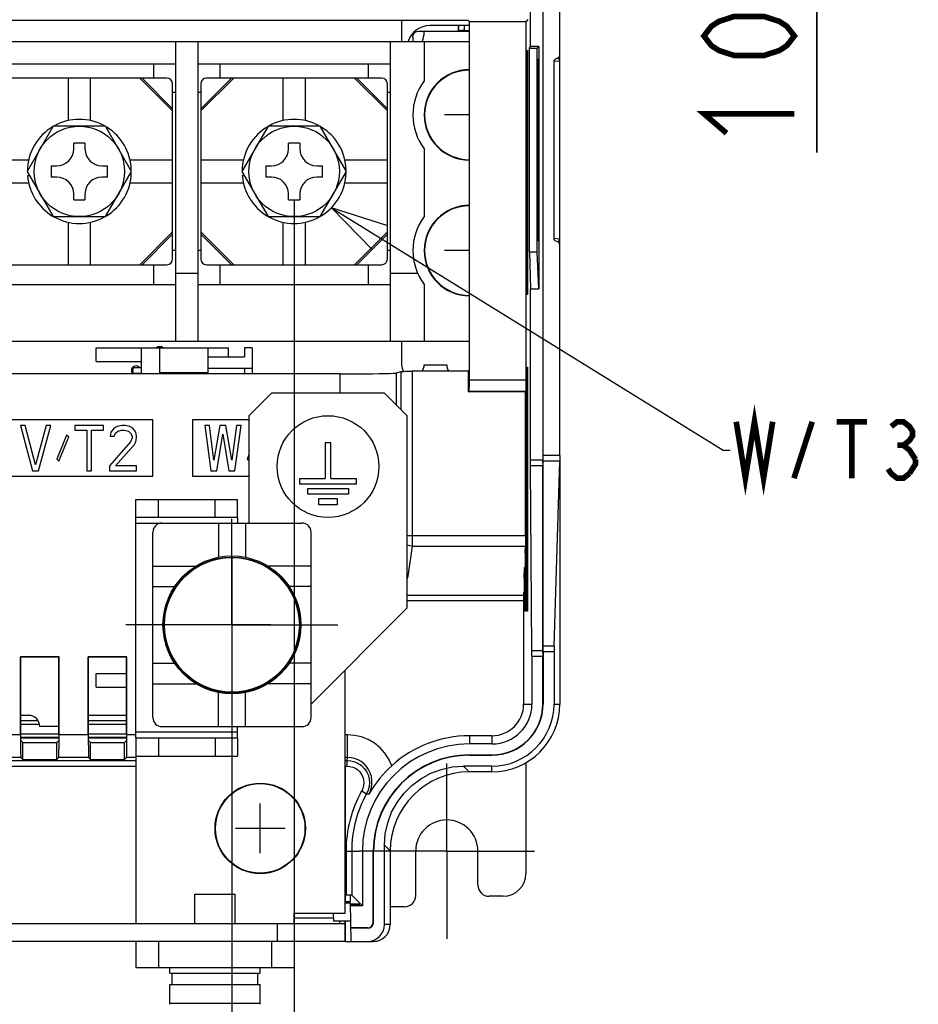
# Model space of a CAD drawing. Extents: x 29 to 410, y 33 to 287.
# Tile 27 of 33: x 295 to 327, y 105 to 140. Entities that reach past the tile are written whole.
import ezdxf

# ---------------------------------------------------------------- set-up
doc = ezdxf.new("R2010")
doc.units = 0
doc.header["$LTSCALE"] = 23.1
doc.linetypes.add('CENTER', pattern=[0.6, 0.375, -0.075, 0.075, -0.075])
doc.layers.get('0').update_dxf_attribs({"linetype": 'CONTINUOUS'})
for name, color, linetype in [('ALL_COSM', 7, 'CONTINUOUS'), ('ALL_CURVE', 7, 'CONTINUOUS'), ('ALL_DIM', 7, 'CONTINUOUS'), ('ALL_NOTE', 7, 'CONTINUOUS'), ('DEFAULT_1', 7, 'CENTER')]:
    doc.layers.add(name, color=color, linetype=linetype)
doc.dimstyles.get("Standard").update_dxf_attribs({"dimtxt": 2.5, "dimasz": 2.5, "dimexe": 1.25, "dimexo": 0.625, "dimtad": 1, "dimcen": 2.5, "dimazin": 3, "dimtfac": 1, "dimtmove": 0, "dimatfit": 3})

# ---------------------------------------------------------------- blocks, each defined once
blk = doc.blocks.new('_OPEN')
at = {"color": 0, "linetype": 'BYBLOCK'}
for p, q in [((0, 0), (-1, 0.25)), ((-1, -0.25), (0, 0)), ((-1, 0), (0, 0))]:
    blk.add_line(p, q, dxfattribs=at)
blk = doc.blocks.new('*D21')
at = {"layer": 'ALL_DIM', "color": 2, "linetype": 'CONTINUOUS'}
for p, q in [((254.082, 117.347), (254.082, 95.994)), ((302.882, 117.347), (302.882, 95.994)), ((254.082, 96.994), (278.482, 96.994)), ((302.882, 96.994), (278.482, 96.994))]:
    blk.add_line(p, q, dxfattribs=at)
at = {"layer": 'ALL_DIM', "color": 2, "linetype": 'CONTINUOUS', "xscale": 2, "yscale": 2, "zscale": 2, "rotation": 180}
blk.add_blockref('_OPEN', (254.082, 96.994), dxfattribs=at)
at = {"layer": 'ALL_DIM', "color": 2, "linetype": 'CONTINUOUS', "xscale": 2, "yscale": 2, "zscale": 2}
blk.add_blockref('_OPEN', (302.882, 96.994), dxfattribs=at)
blk = doc.blocks.new('*D23')
at = {"layer": 'ALL_DIM', "color": 2, "linetype": 'CONTINUOUS'}
for p, q in [((251.882, 133.387), (251.882, 88.047)), ((305.082, 133.387), (305.082, 88.047)), ((251.882, 89.047), (278.482, 89.047)), ((305.082, 89.047), (278.482, 89.047))]:
    blk.add_line(p, q, dxfattribs=at)
at = {"layer": 'ALL_DIM', "color": 2, "linetype": 'CONTINUOUS', "xscale": 2, "yscale": 2, "zscale": 2, "rotation": 180}
blk.add_blockref('_OPEN', (251.882, 89.047), dxfattribs=at)
at = {"layer": 'ALL_DIM', "color": 2, "linetype": 'CONTINUOUS', "xscale": 2, "yscale": 2, "zscale": 2}
blk.add_blockref('_OPEN', (305.082, 89.047), dxfattribs=at)
blk = doc.blocks.new('*D45')
at = {"layer": 'ALL_DIM', "color": 2, "linetype": 'CONTINUOUS'}
for p, q in [((246.482, 111.347), (246.482, 195.361)), ((303.27, 149.329), (303.27, 195.361)), ((246.482, 194.361), (274.876, 194.361)), ((303.27, 194.361), (274.876, 194.361))]:
    blk.add_line(p, q, dxfattribs=at)
at = {"layer": 'ALL_DIM', "color": 2, "linetype": 'CONTINUOUS', "xscale": 2, "yscale": 2, "zscale": 2, "rotation": 180}
blk.add_blockref('_OPEN', (246.482, 194.361), dxfattribs=at)
at = {"layer": 'ALL_DIM', "color": 2, "linetype": 'CONTINUOUS', "xscale": 2, "yscale": 2, "zscale": 2}
blk.add_blockref('_OPEN', (303.27, 194.361), dxfattribs=at)
blk = doc.blocks.new('*D46')
at = {"layer": 'ALL_DIM', "color": 2, "linetype": 'CONTINUOUS'}
for p, q in [((246.482, 111.347), (246.482, 201.091)), ((302.254, 195.377), (302.254, 201.091)), ((246.482, 200.091), (274.368, 200.091)), ((302.254, 200.091), (274.368, 200.091)), ((302.254, 153.393), (302.254, 193.416))]:
    blk.add_line(p, q, dxfattribs=at)
at = {"layer": 'ALL_DIM', "color": 2, "linetype": 'CONTINUOUS', "xscale": 2, "yscale": 2, "zscale": 2, "rotation": 180}
blk.add_blockref('_OPEN', (246.482, 200.091), dxfattribs=at)
at = {"layer": 'ALL_DIM', "color": 2, "linetype": 'CONTINUOUS', "xscale": 2, "yscale": 2, "zscale": 2}
blk.add_blockref('_OPEN', (302.254, 200.091), dxfattribs=at)
blk = doc.blocks.new('*D50')
at = {"layer": 'ALL_DIM', "color": 2, "linetype": 'CONTINUOUS'}
for p, q in [((323.581, 152.393), (323.581, 157.393)), ((323.581, 157.393), (323.581, 150.361)), ((307.254, 152.393), (324.581, 152.393)), ((323.581, 135.051), (323.581, 150.361)), ((308.27, 148.329), (324.581, 148.329)), ((323.581, 148.329), (323.581, 135.051))]:
    blk.add_line(p, q, dxfattribs=at)
at = {"layer": 'ALL_DIM', "color": 2, "linetype": 'CONTINUOUS', "xscale": 2, "yscale": 2, "zscale": 2, "rotation": 90}
blk.add_blockref('_OPEN', (323.581, 148.329), dxfattribs=at)
blk = doc.blocks.new('_NONE')

msp = doc.modelspace()

# ---------------------------------------------------------------- linework, layer by layer
at = {"color": 7, "linetype": 'CONTINUOUS'}
for p, q in [((313.448, 138.81), (313.448, 158.866)), ((313.882, 158.625), (313.882, 124.173)), ((313.893, 124.334), (313.893, 158.619)), ((314.482, 124.334), (314.482, 158.292)), ((311.233, 139.724), (286.715, 139.724)), ((308.882, 139.724), (308.882, 138.987)), ((311.282, 139.674), (311.233, 139.724)), ((313.296, 139.674), (311.282, 139.674)), ((311.282, 127.02), (311.282, 139.674)), ((313.296, 139.674), (313.357, 139.762)), ((313.296, 127.02), (313.296, 139.674)), ((309.482, 139.347), (311.282, 139.347)), ((309.682, 139.312), (309.682, 139.347)), ((310.882, 139.547), (310.882, 139.347)), ((310.882, 139.347), (310.9, 139.364)), ((310.9, 139.547), (310.9, 139.364)), ((311.1, 139.547), (311.1, 139.368)), ((311.1, 139.368), (311.282, 139.368)), ((283.293, 138.987), (311.282, 138.987)), ((300.882, 138.987), (300.882, 128.387)), ((301.682, 128.387), (301.682, 138.987)), ((308.482, 138.987), (308.482, 128.387)), ((309.282, 139.147), (309.282, 138.987)), ((309.682, 138.987), (309.682, 137.587)), ((313.297, 138.661), (313.314, 138.662)), ((313.297, 130.033), (313.297, 138.661)), ((313.314, 138.662), (313.314, 130.032)), ((313.326, 138.663), (313.343, 138.665)), ((313.326, 130.031), (313.326, 138.663)), ((313.343, 138.665), (313.343, 130.029)), ((313.404, 138.747), (313.448, 138.81)), ((313.404, 138.747), (313.682, 138.747)), ((313.404, 131.547), (313.404, 138.747)), ((313.745, 138.81), (313.448, 138.81)), ((313.745, 138.81), (313.682, 138.747)), ((313.682, 131.547), (313.682, 138.747)), ((313.745, 138.81), (313.745, 130.237)), ((313.714, 138.349), (313.689, 138.347)), ((313.689, 138.347), (313.689, 131.946)), ((313.714, 138.349), (313.714, 131.945)), ((314.479, 138.289), (314.282, 138.271)), ((314.479, 138.289), (314.482, 138.289)), ((314.479, 132.005), (314.479, 138.289)), ((300.882, 138.187), (294.082, 138.187)), ((300.102, 138.187), (300.102, 137.687)), ((308.482, 138.187), (301.682, 138.187)), ((302.462, 137.687), (302.462, 138.187)), ((307.702, 138.187), (307.702, 137.687)), ((314.282, 132.023), (314.282, 138.271)), ((300.582, 137.687), (294.382, 137.687)), ((297.082, 137.687), (297.082, 136.183)), ((297.882, 136.183), (297.882, 137.687)), ((300.782, 136.525), (299.62, 137.687)), ((299.702, 137.687), (300.782, 136.607)), ((301.782, 136.607), (302.862, 137.687)), ((302.944, 137.687), (301.782, 136.525)), ((308.182, 137.687), (301.982, 137.687)), ((304.682, 137.687), (304.682, 136.183)), ((305.482, 136.183), (305.482, 137.687)), ((308.382, 136.525), (307.22, 137.687)), ((307.302, 137.687), (308.382, 136.607)), ((300.782, 131.287), (300.782, 137.487)), ((301.782, 137.487), (301.782, 131.287)), ((308.382, 131.287), (308.382, 137.487)), ((300.782, 137.187), (300.882, 137.187)), ((301.682, 137.187), (301.782, 137.187)), ((308.382, 137.187), (308.482, 137.187)), ((296.559, 135.987), (295.635, 134.387)), ((298.406, 135.987), (296.559, 135.987)), ((299.33, 134.387), (298.406, 135.987)), ((304.159, 135.987), (303.235, 134.387)), ((306.006, 135.987), (304.159, 135.987)), ((306.93, 134.387), (306.006, 135.987)), ((297.682, 135.387), (297.282, 135.387)), ((297.282, 135.187), (297.282, 135.387)), ((297.682, 135.387), (297.682, 135.187)), ((305.282, 135.387), (304.882, 135.387)), ((304.882, 135.187), (304.882, 135.387)), ((305.282, 135.387), (305.282, 135.187)), ((309.682, 135.187), (309.682, 132.787)), ((295.686, 134.787), (294.182, 134.787)), ((296.482, 134.587), (296.682, 134.587)), ((296.482, 134.587), (296.482, 134.187)), ((298.282, 134.587), (298.482, 134.587)), ((298.482, 134.187), (298.482, 134.587)), ((300.782, 134.787), (299.283, 134.787)), ((303.286, 134.787), (301.782, 134.787)), ((304.082, 134.587), (304.282, 134.587)), ((304.082, 134.587), (304.082, 134.187)), ((305.882, 134.587), (306.082, 134.587)), ((306.082, 134.187), (306.082, 134.587)), ((308.382, 134.787), (306.883, 134.787)), ((295.635, 134.387), (296.559, 132.787)), ((295.724, 134.233), (295.649, 134.226)), ((296.682, 134.187), (296.482, 134.187)), ((298.482, 134.187), (298.282, 134.187)), ((298.406, 132.787), (299.33, 134.387)), ((303.235, 134.387), (304.159, 132.787)), ((303.324, 134.233), (303.249, 134.226)), ((304.282, 134.187), (304.082, 134.187)), ((306.082, 134.187), (305.882, 134.187)), ((306.006, 132.787), (306.93, 134.387)), ((294.182, 133.987), (295.686, 133.987)), ((299.278, 133.987), (300.782, 133.987)), ((301.782, 133.987), (303.286, 133.987)), ((306.878, 133.987), (308.382, 133.987)), ((297.282, 133.387), (297.282, 133.587)), ((297.682, 133.587), (297.682, 133.387)), ((304.882, 133.387), (304.882, 133.587)), ((305.282, 133.587), (305.282, 133.387)), ((297.282, 133.387), (297.682, 133.387)), ((304.882, 133.387), (305.282, 133.387)), ((296.559, 132.787), (298.406, 132.787)), ((304.159, 132.787), (306.006, 132.787)), ((297.082, 132.591), (297.082, 131.087)), ((297.882, 131.087), (297.882, 132.591)), ((304.682, 132.591), (304.682, 131.087)), ((305.482, 131.087), (305.482, 132.591)), ((299.62, 131.087), (300.782, 132.249)), ((300.782, 132.167), (299.702, 131.087)), ((301.782, 132.249), (302.944, 131.087)), ((302.862, 131.087), (301.782, 132.167)), ((307.22, 131.087), (308.382, 132.249)), ((308.382, 132.167), (307.302, 131.087)), ((314.282, 132.023), (314.479, 132.005)), ((314.479, 132.005), (314.482, 132.005)), ((313.689, 131.946), (313.714, 131.945)), ((300.882, 131.587), (300.782, 131.587)), ((301.782, 131.587), (301.682, 131.587)), ((308.482, 131.587), (308.382, 131.587)), ((313.404, 131.547), (313.682, 131.547)), ((313.404, 131.547), (313.448, 130.237)), ((313.745, 130.237), (313.682, 131.547)), ((294.382, 131.087), (300.582, 131.087)), ((300.102, 131.087), (300.102, 130.387)), ((301.982, 131.087), (308.182, 131.087)), ((302.462, 130.387), (302.462, 131.087)), ((307.702, 131.087), (307.702, 130.387)), ((300.882, 130.787), (301.682, 130.787)), ((308.482, 130.787), (309.449, 130.787)), ((294.082, 130.387), (300.882, 130.387)), ((301.682, 130.387), (308.482, 130.387)), ((309.682, 130.387), (309.682, 128.387)), ((313.314, 130.032), (313.297, 130.033)), ((313.343, 130.029), (313.326, 130.031)), ((313.448, 130.237), (313.745, 130.237)), ((313.448, 124.173), (313.448, 130.237)), ((281.682, 128.387), (311.282, 128.387)), ((308.882, 128.387), (308.882, 127.547)), ((298.082, 128.147), (302.762, 128.147)), ((298.082, 127.667), (298.082, 128.147)), ((299.682, 127.227), (299.682, 128.147)), ((300.322, 128.147), (300.322, 127.267)), ((302.042, 127.227), (302.042, 128.147)), ((302.042, 127.827), (303.322, 127.827)), ((302.762, 127.827), (302.762, 128.147)), ((303.602, 128.147), (303.322, 128.147)), ((303.322, 128.147), (303.322, 127.827)), ((303.602, 128.147), (303.602, 127.227)), ((298.082, 127.667), (299.682, 127.667)), ((309.682, 127.547), (310.482, 127.547)), ((306.712, 127.227), (283.082, 127.227)), ((299.382, 127.447), (299.682, 127.447)), ((299.382, 127.247), (299.382, 127.447)), ((299.382, 127.247), (299.682, 127.247)), ((302.042, 127.267), (300.322, 127.267)), ((302.042, 127.427), (303.602, 127.427)), ((303.322, 127.427), (303.322, 127.227)), ((306.712, 126.547), (306.712, 127.227)), ((308.709, 127.26), (308.863, 127.311)), ((308.709, 126.12), (308.709, 127.26)), ((308.863, 127.311), (308.863, 125.967)), ((311.241, 127.318), (309.262, 127.318)), ((309.262, 127.318), (309.262, 121.131)), ((311.282, 127.359), (311.241, 127.318)), ((311.241, 127.318), (311.241, 126.586)), ((313.297, 127.461), (313.314, 127.462)), ((313.297, 118.833), (313.297, 127.461)), ((313.314, 127.462), (313.314, 118.832)), ((313.326, 127.463), (313.343, 127.465)), ((313.326, 118.831), (313.326, 127.463)), ((313.343, 127.465), (313.343, 118.829)), ((311.282, 127.02), (313.296, 127.02)), ((311.241, 126.586), (311.276, 126.62)), ((313.267, 126.586), (311.241, 126.586)), ((311.276, 126.62), (313.291, 126.62)), ((313.291, 126.62), (313.267, 126.586)), ((313.267, 121.507), (313.267, 126.586)), ((300.082, 125.602), (294.882, 125.602)), ((295.562, 125.402), (295.402, 125.402)), ((295.402, 125.402), (295.829, 123.802)), ((295.936, 124.007), (295.562, 125.402)), ((296.309, 125.402), (295.936, 124.007)), ((296.042, 123.802), (296.469, 125.402)), ((296.469, 125.402), (296.309, 125.402)), ((298.336, 125.402), (297.322, 125.402)), ((297.322, 125.402), (297.322, 125.232)), ((298.336, 125.232), (298.336, 125.402)), ((299.002, 125.402), (298.816, 125.368)), ((299.109, 125.402), (299.002, 125.402)), ((299.269, 125.368), (299.109, 125.402)), ((300.082, 123.602), (300.082, 125.602)), ((303.482, 125.602), (301.482, 125.602)), ((301.482, 125.602), (301.482, 123.602)), ((302.082, 125.402), (301.922, 125.402)), ((301.922, 125.402), (302.136, 123.802)), ((302.242, 124.177), (302.082, 125.402)), ((302.456, 125.402), (302.242, 124.177)), ((302.669, 125.402), (302.456, 125.402)), ((302.882, 124.177), (302.669, 125.402)), ((303.042, 125.402), (302.882, 124.177)), ((302.989, 123.802), (303.202, 125.402)), ((303.202, 125.402), (303.042, 125.402)), ((297.029, 125.062), (296.682, 124.211)), ((297.109, 124.994), (297.029, 125.062)), ((297.322, 125.232), (297.749, 125.232)), ((297.749, 125.232), (297.749, 123.802)), ((297.909, 125.232), (298.336, 125.232)), ((297.909, 123.802), (297.909, 125.232)), ((298.602, 125.164), (298.576, 125.028)), ((298.709, 125.3), (298.602, 125.164)), ((298.816, 125.368), (298.709, 125.3)), ((298.709, 125.028), (298.762, 125.13)), ((298.762, 125.13), (298.842, 125.198)), ((298.842, 125.198), (298.976, 125.232)), ((298.976, 125.232), (299.082, 125.232)), ((299.082, 125.232), (299.216, 125.198)), ((299.216, 125.198), (299.296, 125.13)), ((299.376, 125.3), (299.269, 125.368)), ((299.296, 125.13), (299.349, 125.028)), ((299.482, 125.164), (299.376, 125.3)), ((299.509, 125.028), (299.482, 125.164)), ((302.349, 123.802), (302.562, 125.096)), ((302.562, 125.096), (302.776, 123.802)), ((296.762, 124.143), (297.109, 124.994)), ((299.296, 124.824), (298.549, 123.973)), ((298.576, 125.028), (298.709, 125.028)), ((298.762, 123.973), (299.429, 124.722)), ((299.349, 124.96), (299.296, 124.824)), ((299.349, 125.028), (299.349, 124.96)), ((299.429, 124.722), (299.482, 124.824)), ((299.482, 124.824), (299.509, 124.96)), ((299.509, 124.96), (299.509, 125.028)), ((303.482, 124.375), (303.416, 124.211)), ((296.682, 124.211), (296.762, 124.143)), ((303.416, 124.211), (303.482, 124.154)), ((313.882, 124.173), (313.448, 124.173)), ((313.883, 124.07), (313.893, 124.231)), ((314.482, 124.334), (313.893, 124.334)), ((314.48, 124.134), (313.893, 124.134)), ((313.893, 117.599), (313.893, 124.134)), ((314.282, 117.599), (314.48, 124.134)), ((314.482, 124.134), (314.482, 115.547)), ((295.829, 123.802), (296.042, 123.802)), ((297.749, 123.802), (297.909, 123.802)), ((298.549, 123.973), (298.549, 123.802)), ((298.549, 123.802), (299.509, 123.802)), ((299.509, 123.973), (298.762, 123.973)), ((299.509, 123.802), (299.509, 123.973)), ((302.136, 123.802), (302.349, 123.802)), ((302.776, 123.802), (302.989, 123.802)), ((313.882, 123.973), (313.449, 123.973)), ((313.495, 117.439), (313.449, 123.973)), ((313.882, 117.439), (313.882, 123.973)), ((294.882, 123.602), (300.082, 123.602)), ((301.482, 123.602), (303.482, 123.602)), ((299.482, 122.787), (303.082, 122.787)), ((299.482, 122.147), (299.482, 122.787)), ((300.282, 122.147), (300.282, 122.787)), ((302.282, 122.147), (302.282, 122.787)), ((303.082, 122.147), (303.082, 122.787)), ((300.402, 121.947), (305.362, 121.947)), ((302.402, 121.947), (302.402, 120.739)), ((303.362, 121.947), (303.362, 120.739)), ((300.082, 115.067), (300.082, 121.627)), ((305.682, 115.067), (305.682, 121.627)), ((309.082, 121.507), (313.267, 121.507)), ((309.262, 121.131), (309.109, 120.066)), ((309.262, 121.131), (313.264, 121.131)), ((313.255, 120.882), (313.264, 121.131)), ((313.255, 120.882), (313.255, 118.837)), ((300.082, 120.427), (301.607, 120.427)), ((305.682, 120.427), (304.158, 120.427)), ((313.226, 120.008), (313.238, 120.378)), ((313.255, 120.378), (313.238, 120.378)), ((313.238, 118.838), (313.238, 120.378)), ((309.109, 120.066), (309.082, 120.07)), ((309.109, 120.066), (309.082, 119.981)), ((313.226, 120.008), (313.226, 118.839)), ((300.082, 119.707), (300.857, 119.707)), ((305.682, 119.707), (304.908, 119.707)), ((313.205, 119.382), (313.209, 119.506)), ((313.226, 119.505), (313.209, 119.506)), ((313.209, 118.841), (313.209, 119.506)), ((313.205, 119.382), (309.082, 119.382)), ((313.203, 119.194), (309.082, 119.194)), ((313.203, 119.194), (313.203, 115.547)), ((313.226, 118.839), (313.209, 118.841)), ((313.255, 118.837), (313.238, 118.838)), ((313.314, 118.832), (313.297, 118.833)), ((313.343, 118.829), (313.326, 118.831)), ((313.495, 117.439), (313.882, 117.439)), ((313.882, 117.342), (313.893, 117.503)), ((314.282, 117.599), (313.893, 117.599)), ((314.279, 117.399), (313.893, 117.399)), ((313.893, 117.399), (313.893, 115.547)), ((314.279, 117.399), (314.279, 115.547)), ((296.766, 117.213), (295.399, 117.213)), ((295.399, 117.213), (295.409, 117.203)), ((295.399, 114.458), (295.399, 117.213)), ((296.756, 117.203), (295.409, 117.203)), ((295.409, 114.458), (295.409, 117.203)), ((296.766, 117.213), (296.756, 117.203)), ((296.756, 114.458), (296.756, 117.203)), ((296.766, 114.458), (296.766, 117.213)), ((299.166, 117.213), (297.799, 117.213)), ((297.799, 117.213), (297.809, 117.203)), ((297.799, 114.458), (297.799, 117.213)), ((299.156, 117.203), (297.809, 117.203)), ((297.809, 114.458), (297.809, 117.203)), ((299.166, 117.213), (299.156, 117.203)), ((299.156, 114.458), (299.156, 117.203)), ((299.166, 114.458), (299.166, 117.213)), ((313.496, 117.239), (313.882, 117.239)), ((313.496, 117.239), (313.496, 115.547)), ((313.882, 115.547), (313.882, 117.239)), ((300.082, 116.987), (300.857, 116.987)), ((305.682, 116.987), (304.908, 116.987)), ((298.082, 116.627), (299.156, 116.627)), ((298.082, 116.147), (298.082, 116.627)), ((298.082, 116.147), (299.156, 116.147)), ((300.082, 116.267), (301.607, 116.267)), ((305.682, 116.267), (304.158, 116.267)), ((302.402, 114.747), (302.402, 115.955)), ((303.362, 114.747), (303.362, 115.955)), ((313.203, 115.547), (313.496, 115.547)), ((313.882, 115.547), (313.893, 115.547)), ((314.279, 115.547), (314.482, 115.547)), ((295.682, 115.147), (295.409, 115.147)), ((296.021, 114.957), (295.409, 114.957)), ((296.027, 114.949), (295.409, 114.949)), ((299.156, 115.147), (297.809, 115.147)), ((299.156, 114.957), (297.809, 114.957)), ((299.156, 114.949), (297.809, 114.949)), ((296.072, 114.829), (295.409, 114.829)), ((296.756, 114.747), (296.082, 114.747)), ((299.156, 114.829), (297.809, 114.829)), ((300.402, 114.747), (305.362, 114.747)), ((295.399, 114.458), (294.366, 114.458)), ((295.409, 114.492), (296.756, 114.492)), ((295.409, 114.372), (296.755, 114.372)), ((295.41, 114.351), (296.755, 114.351)), ((295.412, 114.258), (295.482, 114.188)), ((296.752, 114.258), (296.682, 114.188)), ((297.799, 114.458), (296.766, 114.458)), ((297.809, 114.492), (299.156, 114.492)), ((297.809, 114.372), (299.155, 114.372)), ((297.81, 114.351), (299.155, 114.351)), ((297.812, 114.258), (297.882, 114.188)), ((299.152, 114.258), (299.082, 114.188)), ((299.482, 114.458), (299.166, 114.458)), ((299.482, 114.347), (299.482, 113.707)), ((300.282, 114.347), (300.282, 113.707)), ((302.282, 114.347), (302.282, 113.707)), ((303.082, 114.347), (303.082, 113.707)), ((306.969, 114.458), (306.882, 114.458)), ((306.969, 113.658), (306.969, 114.458)), ((312.082, 114.426), (311.282, 114.426)), ((311.282, 114.426), (311.282, 114.134)), ((312.082, 114.426), (312.082, 114.134)), ((295.482, 114.188), (296.682, 114.188)), ((295.482, 113.588), (295.482, 114.188)), ((296.682, 113.588), (296.682, 114.188)), ((297.882, 114.188), (299.082, 114.188)), ((297.882, 113.588), (297.882, 114.188)), ((299.082, 113.588), (299.082, 114.188)), ((312.082, 114.134), (311.282, 114.134)), ((289.538, 113.55), (299.482, 113.55)), ((295.412, 113.658), (294.352, 113.658)), ((295.412, 113.658), (295.482, 113.588)), ((295.482, 113.588), (296.682, 113.588)), ((296.752, 113.658), (296.682, 113.588)), ((297.812, 113.658), (296.752, 113.658)), ((297.812, 113.658), (297.882, 113.588)), ((297.882, 113.588), (299.082, 113.588)), ((299.152, 113.658), (299.082, 113.588)), ((299.482, 113.658), (299.152, 113.658)), ((299.482, 113.707), (303.082, 113.707)), ((306.969, 113.658), (306.882, 113.658)), ((306.886, 113.543), (306.893, 113.55)), ((306.893, 113.55), (306.957, 113.55)), ((306.957, 113.55), (306.969, 113.658)), ((306.957, 113.35), (306.957, 113.55)), ((311.282, 113.747), (312.082, 113.747)), ((311.282, 113.747), (311.282, 113.736)), ((311.282, 113.736), (312.082, 113.736)), ((312.082, 113.736), (312.082, 113.747)), ((289.542, 113.35), (299.482, 113.35)), ((306.889, 113.35), (306.957, 113.35)), ((306.889, 113.35), (306.889, 108.561)), ((312.082, 113.35), (311.075, 113.35)), ((311.279, 113.147), (311.075, 113.35)), ((312.082, 113.147), (312.082, 113.35)), ((313.282, 113.475), (313.282, 109.547)), ((312.082, 113.147), (311.282, 113.147)), ((307.472, 112.473), (307.646, 112.376)), ((308.482, 110.351), (308.279, 110.554)), ((308.279, 107.747), (308.279, 110.554)), ((306.918, 110.347), (307.382, 110.347)), ((306.918, 110.347), (306.918, 108.791)), ((307.118, 110.347), (307.118, 108.788)), ((307.496, 110.347), (307.496, 108.411)), ((307.882, 107.827), (307.882, 110.347)), ((307.893, 107.827), (307.893, 110.347)), ((308.482, 110.347), (308.482, 107.747)), ((309.382, 108.773), (309.382, 110.347)), ((311.582, 109.147), (311.582, 110.347)), ((301.573, 108.827), (302.991, 108.827)), ((301.573, 107.787), (301.573, 108.827)), ((302.991, 107.787), (302.991, 108.827)), ((307.066, 108.79), (307.07, 108.561)), ((307.118, 108.788), (307.496, 108.411)), ((312.482, 108.747), (311.982, 108.747)), ((306.882, 108.561), (307.07, 108.561)), ((306.882, 108.512), (307.071, 108.512)), ((307.095, 107.147), (307.071, 108.512)), ((307.072, 108.477), (307.379, 108.477)), ((307.383, 108.428), (307.073, 108.428)), ((307.496, 108.411), (307.073, 108.411)), ((307.379, 108.477), (307.383, 108.428)), ((308.986, 108.373), (308.482, 108.368)), ((305.082, 107.987), (306.48, 107.987)), ((306.482, 107.867), (306.477, 108.147)), ((281.482, 107.787), (306.882, 107.787)), ((304.482, 107.787), (304.482, 107.147)), ((307.082, 107.867), (306.482, 107.867)), ((306.682, 107.867), (306.682, 107.787)), ((306.882, 107.147), (306.882, 107.867)), ((306.889, 107.867), (306.889, 107.147)), ((307.682, 107.627), (307.087, 107.627)), ((307.682, 107.616), (307.682, 107.627)), ((307.893, 107.827), (307.882, 107.827)), ((308.482, 107.747), (308.279, 107.747)), ((307.682, 107.616), (307.087, 107.616)), ((299.482, 107.147), (299.482, 106.227)), ((300.282, 107.147), (300.282, 106.227)), ((304.282, 107.147), (304.282, 106.227)), ((305.082, 107.147), (305.082, 106.227)), ((306.889, 107.147), (307.882, 107.147)), ((307.678, 107.147), (307.796, 107.158)), ((299.482, 106.227), (305.082, 106.227)), ((300.682, 106.027), (300.682, 106.227)), ((300.682, 106.027), (303.882, 106.027)), ((300.762, 105.627), (300.762, 106.027)), ((303.802, 105.627), (303.802, 106.027)), ((303.882, 106.027), (303.882, 106.227)), ((300.682, 105.627), (303.882, 105.627)), ((300.682, 104.957), (300.682, 105.627)), ((303.882, 104.957), (303.882, 105.627)), ((303.882, 104.957), (300.682, 104.957))]:
    msp.add_line(p, q, dxfattribs=at)
at = {"color": 3, "linetype": 'CONTINUOUS'}
for p, q in [((311.282, 139.547), (309.882, 139.547)), ((304.282, 126.547), (303.482, 125.747)), ((308.282, 126.547), (304.282, 126.547)), ((309.082, 125.747), (308.282, 126.547)), ((303.482, 125.747), (303.482, 121.947)), ((309.082, 118.947), (309.082, 125.747)), ((303.082, 122.147), (299.482, 122.147)), ((299.482, 114.347), (299.482, 122.147)), ((299.482, 121.947), (300.402, 121.947)), ((303.082, 122.147), (303.082, 121.947)), ((305.682, 115.547), (309.082, 118.947)), ((306.882, 108.147), (306.882, 116.747)), ((303.082, 114.347), (303.082, 114.747)), ((303.082, 114.547), (299.482, 114.547)), ((299.482, 114.347), (303.082, 114.347)), ((299.482, 113.707), (299.482, 107.787)), ((305.082, 108.147), (306.882, 108.147)), ((305.082, 107.787), (305.082, 108.147)), ((306.882, 107.147), (250.082, 107.147))]:
    msp.add_line(p, q, dxfattribs=at)
at = {"color": 7, "linetype": 'CONTINUOUS'}
for points in [[(309.282, 139.147), (309.292, 139.209), (309.321, 139.264), (309.365, 139.309), (309.421, 139.337), (309.482, 139.347)], [(311.1, 139.368), (311.039, 139.368), (310.983, 139.367), (310.939, 139.366), (310.911, 139.365), (310.9, 139.364)], [(314.282, 138.271), (314.287, 138.303), (314.301, 138.333), (314.322, 138.359), (314.351, 138.378), (314.415, 138.4)], [(314.479, 138.289), (314.478, 138.3), (314.477, 138.31), (314.475, 138.319), (314.473, 138.326), (314.47, 138.333), (314.467, 138.339), (314.464, 138.345), (314.461, 138.35), (314.457, 138.356), (314.453, 138.361), (314.448, 138.365), (314.443, 138.369), (314.437, 138.373), (314.432, 138.377), (314.425, 138.38), (314.418, 138.383), (314.411, 138.386), (314.403, 138.388), (314.394, 138.389), (314.384, 138.389)], [(314.415, 138.4), (314.443, 138.418), (314.464, 138.444), (314.478, 138.475), (314.482, 138.507)], [(314.351, 131.915), (314.322, 131.934), (314.301, 131.96), (314.287, 131.991), (314.282, 132.023)], [(314.384, 131.904), (314.394, 131.905), (314.403, 131.906), (314.411, 131.908), (314.418, 131.91), (314.425, 131.913), (314.431, 131.917), (314.437, 131.92), (314.443, 131.924), (314.448, 131.928), (314.452, 131.933), (314.457, 131.938), (314.46, 131.943), (314.464, 131.948), (314.467, 131.954), (314.47, 131.96), (314.472, 131.966), (314.475, 131.974), (314.477, 131.982), (314.478, 131.992), (314.479, 132.005)], [(314.482, 131.786), (314.478, 131.819), (314.464, 131.849), (314.443, 131.875), (314.415, 131.894), (314.351, 131.915)], [(306.712, 127.227), (307.014, 127.227), (307.31, 127.228), (307.592, 127.23), (307.853, 127.233), (308.089, 127.236), (308.292, 127.24), (308.459, 127.245), (308.586, 127.25), (308.67, 127.255), (308.709, 127.26)], [(308.863, 127.311), (308.876, 127.313), (308.908, 127.314), (308.957, 127.315), (309.02, 127.316), (309.094, 127.317), (309.176, 127.317), (309.262, 127.318)], [(311.276, 126.62), (311.277, 126.631), (311.278, 126.662), (311.28, 126.71), (311.281, 126.773), (311.282, 126.848), (311.282, 126.932), (311.282, 127.02)], [(313.296, 127.02), (313.296, 126.932), (313.295, 126.848), (313.295, 126.773), (313.294, 126.71), (313.293, 126.662), (313.292, 126.631), (313.291, 126.62)], [(313.449, 123.973), (313.449, 124.036), (313.448, 124.104), (313.448, 124.173)], [(313.882, 124.173), (313.882, 124.121), (313.883, 124.07)], [(313.883, 124.07), (313.882, 124.02), (313.882, 123.973)], [(313.893, 124.231), (313.893, 124.282), (313.893, 124.334)], [(313.893, 124.134), (313.893, 124.181), (313.893, 124.231)], [(314.482, 124.334), (314.482, 124.265), (314.481, 124.197), (314.48, 124.134)], [(313.267, 121.507), (313.267, 121.426), (313.267, 121.349), (313.266, 121.278), (313.265, 121.216), (313.265, 121.167), (313.264, 121.131)], [(309.262, 121.131), (309.174, 121.142), (309.091, 121.17), (309.082, 121.175)], [(313.205, 119.382), (313.205, 119.36), (313.204, 119.328), (313.204, 119.288), (313.204, 119.243), (313.203, 119.194)], [(313.496, 117.239), (313.496, 117.308), (313.495, 117.375), (313.495, 117.439)], [(313.882, 117.439), (313.882, 117.392), (313.882, 117.342)], [(313.893, 117.503), (313.893, 117.552), (313.893, 117.599)], [(313.893, 117.399), (313.893, 117.452), (313.893, 117.503)], [(314.282, 117.599), (314.28, 117.536), (314.279, 117.469), (314.279, 117.399)], [(313.882, 117.342), (313.882, 117.291), (313.882, 117.239)], [(295.399, 114.458), (295.399, 114.304), (295.4, 114.155), (295.401, 114.018), (295.403, 113.897), (295.405, 113.798), (295.407, 113.723), (295.41, 113.676), (295.412, 113.658)], [(295.412, 114.258), (295.412, 114.265), (295.411, 114.286), (295.41, 114.318), (295.41, 114.359), (295.409, 114.407), (295.409, 114.458)], [(296.756, 114.458), (296.756, 114.407), (296.755, 114.359), (296.755, 114.318), (296.754, 114.286), (296.753, 114.265), (296.752, 114.258)], [(296.752, 113.658), (296.755, 113.676), (296.758, 113.723), (296.76, 113.798), (296.762, 113.897), (296.764, 114.018), (296.765, 114.155), (296.766, 114.304), (296.766, 114.458)], [(297.799, 114.458), (297.799, 114.304), (297.8, 114.155), (297.801, 114.018), (297.803, 113.897), (297.805, 113.798), (297.807, 113.723), (297.81, 113.676), (297.812, 113.658)], [(297.812, 114.258), (297.812, 114.265), (297.811, 114.286), (297.81, 114.318), (297.81, 114.359), (297.809, 114.407), (297.809, 114.458)], [(299.156, 114.458), (299.156, 114.407), (299.155, 114.359), (299.155, 114.318), (299.154, 114.286), (299.153, 114.265), (299.152, 114.258)], [(299.152, 113.658), (299.155, 113.676), (299.158, 113.723), (299.16, 113.798), (299.162, 113.897), (299.164, 114.018), (299.165, 114.155), (299.166, 114.304), (299.166, 114.458)], [(308.536, 113.362), (308.431, 113.594), (308.291, 113.806), (308.121, 113.996), (307.923, 114.158), (307.702, 114.288), (307.464, 114.383), (307.217, 114.439), (306.969, 114.458)], [(306.889, 113.35), (306.889, 113.402), (306.89, 113.449), (306.89, 113.49), (306.891, 113.522), (306.892, 113.543), (306.893, 113.55)], [(306.957, 113.55), (307.093, 113.538), (307.225, 113.503), (307.349, 113.446), (307.461, 113.368), (307.558, 113.272), (307.638, 113.161), (307.696, 113.037), (307.733, 112.906), (307.746, 112.769), (307.736, 112.633), (307.702, 112.501), (307.646, 112.376)], [(307.725, 112.361), (307.779, 112.476), (307.816, 112.599), (307.835, 112.728), (307.835, 112.859), (307.814, 112.987), (307.776, 113.111), (307.719, 113.227), (307.646, 113.333), (307.557, 113.428), (307.455, 113.509), (307.342, 113.574), (307.221, 113.621), (307.095, 113.649), (306.969, 113.658)], [(306.957, 113.35), (307.058, 113.342), (307.157, 113.315), (307.249, 113.273), (307.333, 113.214), (307.406, 113.143), (307.465, 113.059), (307.509, 112.967), (307.536, 112.869), (307.546, 112.767), (307.539, 112.665), (307.513, 112.566), (307.472, 112.473)], [(308.536, 113.362), (308.434, 113.267), (308.33, 113.162), (308.224, 113.048), (308.119, 112.925), (308.015, 112.795), (307.915, 112.658), (307.818, 112.514), (307.725, 112.361)], [(308.279, 110.554), (308.308, 110.953), (308.392, 111.343), (308.532, 111.717), (308.723, 112.067), (308.962, 112.386), (309.243, 112.668), (309.563, 112.906), (309.913, 113.098), (310.286, 113.237), (310.677, 113.322), (311.075, 113.35)], [(307.646, 112.376), (307.685, 112.369), (307.725, 112.361)], [(307.066, 108.79), (307.035, 108.79), (306.999, 108.791), (306.96, 108.791), (306.918, 108.791)], [(307.118, 108.788), (307.112, 108.789), (307.094, 108.789), (307.066, 108.79)], [(307.796, 107.158), (307.908, 107.193), (308.012, 107.248), (308.103, 107.323), (308.178, 107.414), (308.233, 107.517), (308.267, 107.63), (308.279, 107.747)]]:
    msp.add_lwpolyline(points, dxfattribs=at)
for centre, radius in [((297.482, 134.387), 1.6), ((305.082, 134.387), 1.6), ((306.282, 123.947), 1.8), ((302.882, 118.347), 2.44), ((302.882, 118.347), 2.4), ((302.882, 118.347), 2.384), ((303.882, 111.147), 1.584)]:
    msp.add_circle(centre, radius, dxfattribs=at)
at = {"color": 3, "linetype": 'CONTINUOUS'}
msp.add_circle((303.882, 111.147), 1.6, dxfattribs=at)
msp.add_arc((309.882, 138.747), 0.8, 90, 162.4365, dxfattribs=at)
at = {"color": 7, "linetype": 'CONTINUOUS'}
for centre, radius, start, end in [((308.882, 139.312), 0.8, 335.8529, 360), ((311.282, 136.387), 1.6, 90, 270), ((311.282, 136.387), 1.584, 90, 270), ((300.582, 137.487), 0.2, 0, 90), ((301.982, 137.487), 0.2, 90, 180), ((308.182, 137.487), 0.2, 0, 90), ((311.282, 136.387), 2, 143.1301, 216.8699), ((297.482, 134.387), 1.84, 61.6392, 118.4449), ((305.082, 134.387), 1.84, 61.6392, 118.4449), ((297.482, 134.387), 1.84, 120.0702, 179.4037), ((297.482, 134.387), 1.84, 1.786, 58.208), ((305.082, 134.387), 1.84, 120.0702, 179.4037), ((305.082, 134.387), 1.84, 1.786, 58.208), ((296.682, 135.187), 0.6, 270, 360), ((298.282, 135.187), 0.6, 180, 270), ((304.282, 135.187), 0.6, 270, 360), ((305.882, 135.187), 0.6, 180, 270), ((297.482, 134.387), 1.84, 185, 239.0778), ((296.682, 133.587), 0.6, 0, 90), ((298.282, 133.587), 0.6, 90, 180), ((297.482, 134.387), 1.84, 301.3809, 358.4684), ((305.082, 134.387), 1.84, 185, 239.0778), ((304.282, 133.587), 0.6, 0, 90), ((305.882, 133.587), 0.6, 90, 180), ((305.082, 134.387), 1.84, 301.3809, 358.4684), ((311.282, 131.587), 1.6, 90, 270), ((311.282, 131.587), 1.584, 90, 270), ((297.482, 134.387), 1.84, 240.5482, 299.0747), ((305.082, 134.387), 1.84, 240.5482, 299.0747), ((311.282, 131.587), 2, 143.1301, 216.8699), ((300.582, 131.287), 0.2, 270, 360), ((301.982, 131.287), 0.2, 180, 270), ((308.182, 131.287), 0.2, 270, 360), ((300.322, 127.947), 0.24, 56.9308, 123.0692), ((299.482, 127.347), 0.16, 39.1331, 228.659), ((309.282, 127.547), 0.4, 180, 215.6818), ((309.282, 127.547), 0.4, 324.7422, 360), ((310.882, 127.547), 0.4, 180, 215.2816), ((299.482, 127.347), 0.16, 311.341, 320.8669), ((300.402, 121.627), 0.32, 90, 180), ((305.362, 121.627), 0.32, 0, 90), ((312.082, 115.547), 2.4, 270, 360), ((312.082, 115.547), 2.197, 270, 360), ((312.082, 115.547), 1.81, 270, 360), ((312.082, 115.547), 1.8, 270, 360), ((312.082, 115.547), 1.413, 270, 360), ((312.082, 115.547), 1.121, 270, 360), ((295.682, 114.747), 0.4, 0, 90), ((300.402, 115.067), 0.32, 180, 270), ((305.362, 115.067), 0.32, 270, 360), ((311.282, 110.347), 4.079, 90, 132.3278), ((311.282, 110.347), 3.787, 90, 180), ((311.282, 110.347), 3.4, 90, 180), ((311.282, 110.347), 3.39, 90, 180), ((311.282, 110.347), 2.8, 90, 180), ((311.282, 110.347), 4.364, 150.8368, 180), ((311.282, 110.347), 4.164, 150.8368, 180), ((310.482, 110.347), 1.1, 0, 180), ((312.482, 109.547), 0.8, 270, 360), ((311.982, 109.147), 0.4, 180, 270), ((308.982, 108.773), 0.4, 270.4989, 359.9104), ((307.682, 107.827), 0.21, 270, 360), ((307.682, 107.827), 0.2, 270, 360), ((307.882, 107.747), 0.6, 270, 360), ((300.722, 104.957), 0.04, 180, 232.4557), ((303.842, 104.957), 0.04, 307.5443, 360)]:
    msp.add_arc(centre, radius, start, end, dxfattribs=at)
at = {"layer": 'ALL_COSM', "color": 7, "linetype": 'CONTINUOUS'}
for p, q in [((306.382, 124.787), (306.182, 124.787)), ((306.182, 124.787), (306.182, 123.527)), ((306.382, 123.527), (306.382, 124.787)), ((305.282, 123.527), (306.182, 123.527)), ((305.282, 123.327), (305.282, 123.527)), ((307.282, 123.327), (305.282, 123.327)), ((306.382, 123.527), (307.282, 123.527)), ((307.282, 123.527), (307.282, 123.327)), ((305.562, 123.167), (307.002, 123.167)), ((305.562, 122.967), (305.562, 123.167)), ((307.002, 122.967), (305.562, 122.967)), ((307.002, 123.167), (307.002, 122.967)), ((306.622, 122.807), (305.942, 122.807)), ((305.942, 122.807), (305.942, 122.607)), ((305.942, 122.607), (306.622, 122.607)), ((306.622, 122.607), (306.622, 122.807))]:
    msp.add_line(p, q, dxfattribs=at)
at = {"layer": 'ALL_CURVE', "color": 40, "linetype": 'CONTINUOUS'}
for p, q in [((311.282, 136.387), (310.402, 136.387)), ((311.282, 131.587), (310.402, 131.587)), ((302.882, 120.731), (302.882, 115.963)), ((304.262, 118.347), (301.502, 118.347)), ((303.882, 110.267), (303.882, 112.027)), ((304.762, 111.147), (303.002, 111.147))]:
    msp.add_line(p, q, dxfattribs=at)
at = {"layer": 'ALL_DIM', "color": 2, "linetype": 'CONTINUOUS', "const_width": 0.2}
for points in [[(322.781, 139.179), (322.514, 138.835), (322.247, 138.663), (321.714, 138.491), (320.647, 138.491), (320.114, 138.663), (319.847, 138.835), (319.581, 139.179), (319.847, 139.523), (320.114, 139.695), (320.647, 139.867), (321.714, 139.867), (322.247, 139.695), (322.514, 139.523), (322.781, 139.179)], [(320.381, 135.739), (319.581, 136.427), (322.781, 136.427)]]:
    msp.add_lwpolyline(points, dxfattribs=at)
at = {"layer": 'ALL_NOTE', "color": 2, "linetype": 'CONTINUOUS'}
for p, q in [((306.401, 133.104), (320.259, 124.533)), ((320.259, 124.533), (320.509, 124.533))]:
    msp.add_line(p, q, dxfattribs=at)
msp.add_lwpolyline([(308.365, 132.477), (306.401, 133.104), (307.839, 131.626)], dxfattribs=at)
at = {"layer": 'ALL_NOTE', "color": 2, "linetype": 'CONTINUOUS', "const_width": 0.2}
for points in [[(320.724, 125.533), (321.047, 123.533), (321.369, 125.533), (321.692, 123.533), (322.014, 125.533)], [(322.767, 123.533), (323.412, 125.533)], [(324.272, 125.533), (325.347, 125.533)], [(324.809, 125.533), (324.809, 123.533)], [(326.207, 125.366), (326.422, 125.533), (326.637, 125.533), (326.852, 125.366), (326.959, 125.2), (326.959, 125.033), (326.852, 124.866), (326.637, 124.7), (326.852, 124.533), (327.067, 124.2)], [(326.422, 124.7), (326.637, 124.7)], [(327.067, 124.2), (327.067, 124.033), (326.852, 123.7)], [(326.852, 123.7), (326.637, 123.533), (326.422, 123.533), (326.207, 123.7), (326.099, 123.866)]]:
    msp.add_lwpolyline(points, dxfattribs=at)
at = {"layer": 'DEFAULT_1', "color": 7, "linetype": 'CENTER'}
for p, q in [((302.882, 118.347), (302.882, 122.097)), ((302.882, 118.347), (299.132, 118.347)), ((302.882, 118.347), (306.632, 118.347)), ((302.882, 118.347), (302.882, 114.597)), ((310.482, 110.347), (310.482, 113.447)), ((310.482, 110.347), (307.382, 110.347)), ((310.482, 110.347), (313.582, 110.347)), ((310.482, 110.347), (310.482, 107.247))]:
    msp.add_line(p, q, dxfattribs=at)

# ---------------------------------------------------------------- dimensions: what is measured, and where the dimension line sits
at = {"layer": 'ALL_DIM', "color": 2, "linetype": 'CONTINUOUS'}
for base, p1, picture, middle in [((246.482, 200.091), (302.254, 153.393), '*D46', (268.393, 200.791)), ((246.482, 194.361), (303.27, 149.329), '*D45', (270.176, 195.061))]:
    dim = msp.add_linear_dim(base=base, p1=p1, p2=(246.482, 111.347), angle=180, dimstyle='Standard', dxfattribs=at)
    dim.commit()
    dim.dimension.update_dxf_attribs({"geometry": picture, "text_midpoint": middle, "dimtype": 128})
dim = msp.add_linear_dim(base=(323.581, 152.393), p1=(308.27, 148.329), p2=(307.254, 152.393), angle=90, dimstyle='Standard', override={"dimblk2": 'NONE', "dimsah": 1}, dxfattribs=at)
dim.commit()
dim.dimension.update_dxf_attribs({"geometry": '*D50', "text_midpoint": (322.781, 135.051), "dimtype": 128})
for base, p1, p2, picture, middle in [((305.082, 89.047), (251.882, 133.387), (305.082, 133.387), '*D23', (268.107, 89.747)), ((302.882, 96.994), (254.082, 117.347), (302.882, 117.347), '*D21', (275.014, 97.694))]:
    dim = msp.add_linear_dim(base=base, p1=p1, p2=p2, dimstyle='Standard', dxfattribs=at)
    dim.commit()
    dim.dimension.update_dxf_attribs({"geometry": picture, "text_midpoint": middle, "dimtype": 128})

doc.saveas('drawing.dxf')
